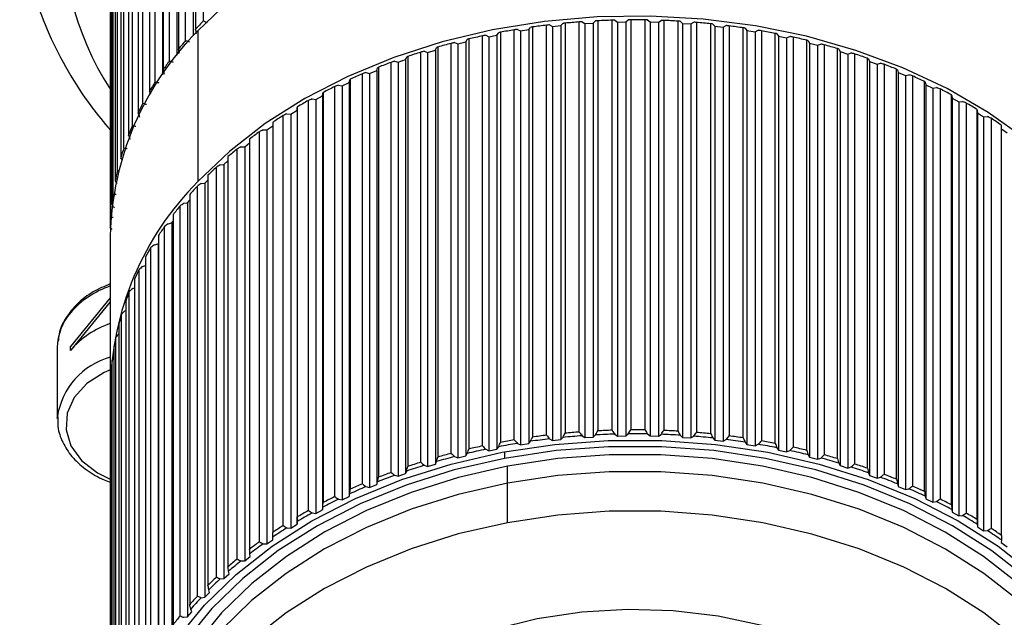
# Model space of a CAD drawing. Header units: millimetres. Extents: x 93 to 687, y 37 to 457.
# Tile 15 of 20: x 508 to 543, y 113 to 135. Entities that reach past the tile are written whole.
import ezdxf

# ---------------------------------------------------------------- set-up
doc = ezdxf.new("R2010")
doc.units = ezdxf.units.MM
doc.linetypes.add('SLD-Solid', pattern=[0])

msp = doc.modelspace()

# ---------------------------------------------------------------- linework, layer by layer
at = {"color": 7, "linetype": 'SLD-Solid', "lineweight": 25}
for p, q in [((514.457, 134.515), (514.457, 145.332)), ((514.171, 145.031), (514.171, 134.214)), ((513.817, 133.815), (513.817, 144.632)), ((514.081, 144.739), (514.081, 133.975)), ((513.558, 144.32), (513.558, 133.503)), ((513.24, 133.089), (513.24, 143.906)), ((513.501, 144.024), (513.501, 133.289)), ((513.01, 143.582), (513.01, 132.765)), ((512.986, 143.285), (512.986, 132.588)), ((512.73, 132.338), (512.73, 143.155)), ((512.529, 142.822), (512.529, 132.005)), ((512.287, 131.566), (512.287, 142.384)), ((512.116, 142.042), (512.116, 131.225)), ((511.913, 130.776), (511.913, 141.594)), ((511.773, 141.245), (511.773, 130.428)), ((511.61, 129.971), (511.61, 140.788)), ((511.501, 140.435), (511.501, 129.618)), ((511.379, 129.154), (511.379, 139.972)), ((511.302, 139.614), (511.302, 128.796)), ((511.222, 128.329), (511.222, 139.146)), ((511.176, 138.785), (511.176, 127.968)), ((511.138, 127.498), (511.138, 138.315)), ((511.124, 137.953), (511.124, 127.136)), ((527.221, 134.345), (527.296, 134.423)), ((527.372, 134.431), (527.372, 119.768)), ((527.88, 119.812), (527.88, 134.475)), ((527.98, 134.482), (528.08, 134.418)), ((528.08, 134.418), (528.379, 134.437)), ((528.08, 134.418), (528.08, 119.614)), ((528.379, 134.437), (528.461, 134.512)), ((528.379, 134.437), (528.379, 119.632)), ((528.543, 134.517), (528.543, 119.853)), ((529.055, 119.874), (529.055, 134.537)), ((529.149, 134.54), (529.243, 134.472)), ((529.243, 134.472), (529.543, 134.478)), ((529.243, 134.472), (529.243, 119.667)), ((529.543, 134.478), (529.631, 134.549)), ((529.543, 134.478), (529.543, 119.673)), ((529.72, 134.549), (529.72, 119.886)), ((530.232, 119.884), (530.232, 134.547)), ((530.32, 134.546), (530.408, 134.474)), ((530.408, 134.474), (530.708, 134.466)), ((530.408, 134.474), (530.408, 119.67)), ((530.708, 134.466), (530.803, 134.533)), ((530.708, 134.466), (530.708, 119.662)), ((530.898, 134.53), (530.898, 119.867)), ((531.409, 119.842), (531.409, 134.505)), ((531.49, 134.5), (531.571, 134.424)), ((531.571, 134.424), (531.87, 134.403)), ((531.571, 134.424), (531.571, 119.62)), ((531.87, 134.403), (531.971, 134.466)), ((531.87, 134.403), (531.87, 119.599)), ((532.071, 134.458), (532.071, 119.795)), ((532.579, 119.748), (532.579, 134.411)), ((532.654, 134.402), (532.728, 134.323)), ((514.255, 134.163), (514.255, 128.769)), ((524.94, 134.007), (525.001, 134.092)), ((525.062, 134.106), (525.062, 119.443)), ((525.559, 119.531), (525.559, 134.194)), ((525.67, 134.211), (525.78, 134.156)), ((525.78, 134.156), (526.073, 134.201)), ((525.78, 134.156), (525.78, 119.352)), ((526.073, 134.201), (526.141, 134.283)), ((526.073, 134.201), (526.073, 119.397)), ((526.21, 134.294), (526.21, 119.631)), ((526.713, 119.697), (526.713, 134.36)), ((526.819, 134.372), (526.924, 134.313)), ((526.924, 134.313), (527.221, 134.345)), ((526.924, 134.313), (526.924, 119.508)), ((527.221, 134.345), (527.221, 119.54)), ((532.728, 134.323), (533.024, 134.289)), ((532.728, 134.323), (532.728, 119.519)), ((533.024, 134.289), (533.13, 134.347)), ((533.024, 134.289), (533.024, 119.484)), ((533.236, 134.335), (533.236, 119.672)), ((533.739, 119.602), (533.739, 134.265)), ((533.806, 134.253), (533.873, 134.171)), ((533.873, 134.171), (533.873, 119.366)), ((533.873, 134.171), (534.166, 134.123)), ((534.166, 134.123), (534.277, 134.177)), ((534.166, 134.123), (534.166, 119.319)), ((534.388, 134.16), (534.388, 119.496)), ((534.883, 119.404), (534.883, 134.068)), ((534.943, 134.053), (535.003, 133.968)), ((523.306, 119.047), (523.306, 133.71)), ((523.425, 133.737), (523.544, 133.693)), ((523.544, 133.693), (523.827, 133.763)), ((523.544, 133.693), (523.544, 118.888)), ((523.827, 133.763), (523.881, 133.851)), ((523.827, 133.763), (523.827, 118.959)), ((523.934, 133.867), (523.934, 119.204)), ((524.422, 119.314), (524.422, 133.977)), ((524.537, 133.999), (524.652, 133.949)), ((524.652, 133.949), (524.94, 134.007)), ((524.652, 133.949), (524.652, 119.145)), ((524.94, 134.007), (524.94, 119.203)), ((535.003, 133.968), (535.003, 119.163)), ((535.003, 133.968), (535.29, 133.908)), ((535.29, 133.908), (535.406, 133.956)), ((535.29, 133.908), (535.29, 119.103)), ((535.522, 133.934), (535.522, 119.271)), ((536.008, 119.157), (536.008, 133.82)), ((536.06, 133.803), (536.112, 133.715)), ((536.112, 133.715), (536.112, 118.911)), ((536.112, 133.715), (536.394, 133.642)), ((522.216, 118.731), (522.216, 133.394)), ((522.339, 133.426), (522.462, 133.387)), ((522.462, 133.387), (522.738, 133.47)), ((522.462, 133.387), (522.462, 118.583)), ((522.738, 133.47), (522.783, 133.56)), ((522.738, 133.47), (522.738, 118.666)), ((522.829, 133.579), (522.829, 118.916)), ((536.394, 133.642), (536.513, 133.685)), ((536.394, 133.642), (536.394, 118.838)), ((536.633, 133.658), (536.633, 118.995)), ((537.108, 118.86), (537.108, 133.523)), ((537.152, 133.504), (537.197, 133.414)), ((537.197, 133.414), (537.197, 118.609)), ((537.197, 133.414), (537.471, 133.328)), ((537.471, 133.328), (537.594, 133.366)), ((521.157, 118.367), (521.157, 133.03)), ((521.283, 133.068), (521.409, 133.034)), ((521.409, 133.034), (521.677, 133.13)), ((521.409, 133.034), (521.409, 118.23)), ((521.677, 133.13), (521.714, 133.221)), ((521.677, 133.13), (521.677, 118.325)), ((521.752, 133.242), (521.752, 118.579)), ((537.471, 133.328), (537.471, 118.524)), ((537.718, 133.333), (537.718, 118.67)), ((538.18, 118.514), (538.18, 133.177)), ((538.216, 133.156), (538.252, 133.065)), ((538.252, 133.065), (538.252, 118.26)), ((538.252, 133.065), (538.519, 132.967)), ((538.519, 132.967), (538.645, 133)), ((520.26, 132.663), (520.389, 132.636)), ((520.389, 132.636), (520.648, 132.743)), ((520.389, 132.636), (520.389, 117.831)), ((520.648, 132.743), (520.677, 132.835)), ((520.648, 132.743), (520.648, 117.938)), ((520.707, 132.857), (520.707, 118.194)), ((538.519, 132.967), (538.519, 118.163)), ((538.772, 132.961), (538.772, 118.298)), ((539.219, 118.122), (539.219, 132.785)), ((539.247, 132.763), (539.275, 132.67)), ((539.275, 132.67), (539.275, 117.865)), ((539.275, 132.67), (539.532, 132.561)), ((519.407, 132.192), (519.656, 132.31)), ((519.656, 132.31), (519.677, 132.404)), ((519.656, 132.31), (519.656, 117.506)), ((519.698, 132.428), (519.698, 117.764)), ((520.132, 117.957), (520.132, 132.62)), ((539.532, 132.561), (539.661, 132.587)), ((539.532, 132.561), (539.532, 117.756)), ((539.79, 132.543), (539.79, 117.88)), ((540.221, 117.684), (540.221, 132.347)), ((540.241, 132.324), (540.26, 132.23)), ((512.537, 131.984), (512.537, 131.878)), ((518.704, 131.835), (518.716, 131.93)), ((518.729, 131.954), (518.729, 117.291)), ((519.145, 117.502), (519.145, 132.165)), ((519.276, 132.214), (519.407, 132.192)), ((519.407, 132.192), (519.407, 117.388)), ((540.26, 132.23), (540.26, 117.425)), ((540.26, 132.23), (540.508, 132.11)), ((540.508, 132.11), (540.639, 132.13)), ((540.508, 132.11), (540.508, 117.305)), ((540.77, 132.08), (540.77, 117.417)), ((518.2, 117.004), (518.2, 131.667)), ((518.333, 131.722), (518.465, 131.706)), ((518.465, 131.706), (518.704, 131.835)), ((518.465, 131.706), (518.465, 116.902)), ((518.704, 131.835), (518.704, 117.031)), ((541.183, 117.203), (541.183, 131.866)), ((541.194, 131.842), (541.205, 131.747)), ((541.205, 131.747), (541.205, 116.942)), ((541.205, 131.747), (541.441, 131.616)), ((541.441, 131.616), (541.574, 131.631)), ((541.441, 131.616), (541.441, 116.811)), ((517.569, 131.179), (517.796, 131.319)), ((517.796, 131.319), (517.8, 131.413)), ((517.796, 131.319), (517.796, 116.514)), ((517.804, 131.438), (517.804, 116.775)), ((541.707, 131.575), (541.707, 116.912)), ((542.099, 116.68), (542.099, 131.343)), ((542.102, 131.318), (542.105, 131.223)), ((516.927, 130.882), (516.927, 116.219)), ((517.302, 116.465), (517.302, 131.128)), ((517.436, 131.189), (517.569, 131.179)), ((517.569, 131.179), (517.569, 116.375)), ((542.105, 131.223), (542.105, 116.419)), ((542.105, 131.223), (542.329, 131.082)), ((542.329, 131.082), (542.462, 131.091)), ((542.329, 131.082), (542.329, 116.278)), ((542.596, 131.029), (542.596, 116.366)), ((516.453, 115.888), (516.453, 130.551)), ((516.588, 130.617), (516.722, 130.613)), ((516.722, 130.613), (516.927, 130.757)), ((516.722, 130.613), (516.722, 115.809)), ((542.968, 116.117), (542.968, 130.78)), ((542.968, 130.652), (543.167, 130.51)), ((516.101, 130.288), (516.101, 115.625)), ((515.658, 115.273), (515.658, 129.937)), ((515.792, 130.009), (515.926, 130.011)), ((515.926, 130.011), (516.101, 130.149)), ((515.926, 130.011), (515.926, 115.207)), ((515.186, 129.375), (515.329, 129.504)), ((515.329, 129.659), (515.329, 114.996)), ((511.379, 129.154), (511.424, 129.147)), ((514.918, 114.625), (514.918, 129.288)), ((515.052, 129.367), (515.186, 129.375)), ((515.186, 129.375), (515.186, 114.57)), ((514.503, 128.707), (514.615, 128.821)), ((514.615, 128.997), (514.615, 114.333)), ((514.237, 113.945), (514.237, 128.608)), ((514.37, 128.693), (514.503, 128.707)), ((514.503, 128.707), (514.503, 113.902)), ((513.881, 128.01), (513.96, 128.103)), ((513.96, 128.304), (513.96, 113.641)), ((513.618, 113.237), (513.618, 127.9)), ((513.75, 127.99), (513.881, 128.01)), ((513.881, 128.01), (513.881, 113.205)), ((513.369, 127.583), (513.369, 112.92)), ((511.127, 127.127), (511.127, 127.131)), ((513.063, 112.502), (513.063, 127.165)), ((513.193, 127.261), (513.322, 127.287)), ((513.322, 127.287), (513.369, 127.35)), ((513.322, 127.287), (513.322, 112.482)), ((511.123, 126.825), (511.123, 121.431)), ((512.843, 126.838), (512.843, 112.175)), ((512.575, 111.744), (512.575, 126.407)), ((512.702, 126.509), (512.829, 126.54)), ((512.829, 126.54), (512.843, 126.562)), ((512.829, 126.54), (512.829, 111.735)), ((512.384, 126.071), (512.384, 111.408)), ((512.155, 110.965), (512.155, 125.629)), ((512.279, 125.736), (512.384, 125.767)), ((511.994, 125.285), (511.994, 110.622)), ((511.925, 124.946), (511.994, 124.97)), ((511.123, 124.614), (509.7, 122.872)), ((511.804, 110.17), (511.804, 124.833)), ((511.123, 124.472), (509.7, 122.731)), ((511.674, 124.483), (511.674, 109.82)), ((511.525, 109.361), (511.525, 124.024)), ((511.642, 124.142), (511.674, 124.155)), ((511.427, 123.669), (511.427, 109.005)), ((511.319, 108.541), (511.319, 123.204)), ((509.231, 122.836), (509.231, 120.291)), ((509.7, 122.731), (509.7, 122.872)), ((511.252, 122.845), (511.252, 108.182)), ((511.186, 107.713), (511.186, 122.376)), ((511.151, 122.015), (511.151, 107.352)), ((511.151, 121.576), (511.126, 121.544)), ((511.126, 106.881), (511.126, 121.544)), ((511.123, 121.29), (511.123, 106.626)), ((509.231, 120.291), (509.232, 120.355)), ((527.221, 119.54), (527.296, 119.619)), ((527.98, 119.677), (528.08, 119.614)), ((528.08, 119.614), (528.379, 119.632)), ((528.379, 119.632), (528.461, 119.707)), ((529.149, 119.735), (529.243, 119.667)), ((529.243, 119.667), (529.543, 119.673)), ((529.543, 119.673), (529.631, 119.744)), ((530.32, 119.742), (530.408, 119.67)), ((530.408, 119.67), (530.708, 119.662)), ((530.708, 119.662), (530.803, 119.729)), ((531.49, 119.696), (531.571, 119.62)), ((531.571, 119.62), (531.87, 119.599)), ((531.87, 119.599), (531.971, 119.662)), ((524.94, 119.203), (525.001, 119.287)), ((525.67, 119.406), (525.78, 119.352)), ((525.78, 119.352), (526.073, 119.397)), ((526.073, 119.397), (526.141, 119.479)), ((526.819, 119.567), (526.924, 119.508)), ((526.924, 119.508), (527.221, 119.54)), ((532.654, 119.598), (532.728, 119.519)), ((532.728, 119.519), (533.024, 119.484)), ((533.024, 119.484), (533.13, 119.543)), ((533.806, 119.449), (533.873, 119.366)), ((533.873, 119.366), (534.166, 119.319)), ((534.166, 119.319), (534.277, 119.372)), ((523.425, 118.932), (523.544, 118.888)), ((523.544, 118.888), (523.827, 118.959)), ((523.827, 118.959), (523.881, 119.046)), ((524.537, 119.194), (524.652, 119.145)), ((524.652, 119.145), (524.94, 119.203)), ((525.209, 119.102), (525.209, 118.869)), ((534.943, 119.249), (535.003, 119.163)), ((535.003, 119.163), (535.29, 119.103)), ((535.29, 119.103), (535.406, 119.151)), ((536.06, 118.998), (536.112, 118.911)), ((522.339, 118.621), (522.462, 118.583)), ((522.462, 118.583), (522.738, 118.666)), ((522.738, 118.666), (522.783, 118.755)), ((525.315, 117.983), (525.315, 118.588)), ((536.112, 118.911), (536.394, 118.838)), ((536.394, 118.838), (536.513, 118.881)), ((537.152, 118.699), (537.197, 118.609)), ((537.197, 118.609), (537.471, 118.524)), ((537.471, 118.524), (537.594, 118.562)), ((521.283, 118.263), (521.409, 118.23)), ((521.409, 118.23), (521.677, 118.325)), ((521.677, 118.325), (521.714, 118.416)), ((538.216, 118.352), (538.252, 118.26)), ((538.252, 118.26), (538.519, 118.163)), ((520.26, 117.859), (520.389, 117.831)), ((520.389, 117.831), (520.648, 117.938)), ((520.648, 117.938), (520.677, 118.031)), ((525.312, 116.569), (525.312, 117.983)), ((538.519, 118.163), (538.645, 118.195)), ((539.247, 117.958), (539.275, 117.865)), ((539.275, 117.865), (539.532, 117.756)), ((519.407, 117.388), (519.656, 117.506)), ((519.656, 117.506), (519.677, 117.6)), ((539.532, 117.756), (539.661, 117.783)), ((540.241, 117.519), (540.26, 117.425)), ((519.276, 117.409), (519.407, 117.388)), ((540.26, 117.425), (540.508, 117.305)), ((540.508, 117.305), (540.639, 117.326)), ((518.333, 116.917), (518.465, 116.902)), ((518.465, 116.902), (518.704, 117.031)), ((518.704, 117.031), (518.716, 117.125)), ((541.194, 117.037), (541.205, 116.942)), ((541.205, 116.942), (541.441, 116.811)), ((541.441, 116.811), (541.574, 116.826)), ((517.569, 116.375), (517.796, 116.514)), ((517.796, 116.514), (517.8, 116.609)), ((542.102, 116.514), (542.105, 116.419)), ((517.436, 116.385), (517.569, 116.375)), ((542.105, 116.419), (542.329, 116.278)), ((542.329, 116.278), (542.462, 116.286)), ((516.588, 115.813), (516.722, 115.809)), ((516.722, 115.809), (516.935, 115.958)), ((516.935, 115.958), (516.931, 116.053)), ((542.962, 115.951), (542.956, 115.856)), ((542.956, 115.856), (543.167, 115.705)), ((516.126, 115.365), (516.113, 115.46)), ((515.792, 115.205), (515.926, 115.207)), ((515.926, 115.207), (516.126, 115.365)), ((515.186, 114.57), (515.371, 114.737)), ((515.371, 114.737), (515.35, 114.831)), ((515.052, 114.562), (515.186, 114.57)), ((514.503, 113.902), (514.673, 114.077)), ((514.673, 114.077), (514.644, 114.17)), ((514.37, 113.888), (514.503, 113.902)), ((513.881, 113.205), (514.035, 113.387)), ((514.035, 113.387), (513.998, 113.478)), ((513.75, 113.186), (513.881, 113.205))]:
    msp.add_line(p, q, dxfattribs=at)
at = {"color": 7, "linetype": 'SLD-Solid', "lineweight": 25, "flags": 128}
for points in [[(548.623, 126.825), (548.618, 127.113), (548.481, 128.452), (548.153, 129.775), (547.637, 131.068), (546.939, 132.317), (546.066, 133.51), (545.026, 134.635), (543.831, 135.679), (542.493, 136.632), (541.026, 137.485), (539.444, 138.228), (537.763, 138.854), (536.002, 139.357), (534.178, 139.731), (532.31, 139.973), (530.416, 140.08), (528.518, 140.051), (526.633, 139.886), (524.781, 139.587), (522.981, 139.158), (521.253, 138.601), (519.612, 137.924), (518.077, 137.133), (516.663, 136.236), (515.385, 135.243), (514.255, 134.163)], [(548.622, 121.361), (548.618, 121.718), (548.481, 123.058), (548.153, 124.381), (547.637, 125.674), (546.939, 126.923), (546.066, 128.116), (545.026, 129.24), (543.831, 130.284), (542.493, 131.238), (541.026, 132.09), (539.444, 132.834), (537.763, 133.46), (536.002, 133.963), (534.178, 134.337), (532.31, 134.579), (530.416, 134.686), (528.518, 134.657), (526.633, 134.492), (524.781, 134.193), (522.981, 133.763), (521.253, 133.207), (519.612, 132.53), (518.077, 131.739), (516.663, 130.842), (515.385, 129.848), (514.255, 128.769)], [(511.153, 122.048), (510.909, 121.939), (510.291, 121.543), (509.838, 121.046), (509.583, 120.483), (509.542, 119.893), (509.719, 119.316), (510.101, 118.791), (510.662, 118.353), (511.14, 118.115)], [(525.126, 119.087), (527.005, 119.369), (528.914, 119.511), (530.834, 119.511), (532.744, 119.369), (534.622, 119.086), (536.448, 118.667), (538.202, 118.114), (539.865, 117.435), (541.418, 116.637), (542.845, 115.728), (544.129, 114.719), (545.258, 113.62), (546.218, 112.444), (546.998, 111.204), (547.592, 109.912), (547.991, 108.584), (548.191, 107.234), (548.191, 105.876), (547.99, 104.525), (547.591, 103.197), (547.234, 102.368)], [(547.47, 103.795), (547.676, 104.56), (547.873, 105.887), (547.873, 107.222), (547.676, 108.549), (547.284, 109.854), (546.701, 111.123), (545.934, 112.342), (544.991, 113.498), (543.882, 114.577), (542.619, 115.569), (541.217, 116.462), (539.691, 117.246), (538.057, 117.914), (536.334, 118.456), (534.539, 118.869), (532.694, 119.146), (530.818, 119.286), (528.931, 119.286), (527.054, 119.147), (525.209, 118.869)], [(512.511, 102.368), (512.154, 103.199), (511.755, 104.528), (511.554, 105.878), (511.554, 107.236), (511.755, 108.586), (512.154, 109.915), (512.748, 111.206), (513.529, 112.446), (514.489, 113.622), (515.618, 114.721), (516.903, 115.73), (518.33, 116.638), (519.883, 117.436), (521.546, 118.115), (523.3, 118.667), (525.126, 119.087)], [(547.486, 106.556), (547.462, 107.207), (547.269, 108.503), (546.886, 109.779), (546.316, 111.019), (545.567, 112.21), (544.645, 113.339), (543.562, 114.394), (542.328, 115.363), (540.958, 116.235), (539.467, 117.002), (537.87, 117.654), (536.186, 118.184), (534.433, 118.587), (532.629, 118.859), (530.796, 118.995), (528.952, 118.995), (527.119, 118.859), (525.315, 118.588)], [(525.209, 118.869), (523.414, 118.457), (521.691, 117.915), (520.057, 117.247), (518.53, 116.463), (517.128, 115.571), (515.865, 114.579), (514.756, 113.5), (513.813, 112.344), (513.045, 111.125), (512.462, 109.856), (512.07, 108.551), (511.872, 107.224), (511.872, 105.89), (512.069, 104.563), (512.275, 103.795)], [(525.315, 118.588), (523.562, 118.185), (521.878, 117.655), (520.281, 117.003), (518.789, 116.237), (517.419, 115.365), (516.185, 114.396), (515.102, 113.341), (514.18, 112.212), (513.43, 111.021), (512.86, 109.781), (512.476, 108.505), (512.284, 107.209), (512.259, 106.556)], [(547.5, 105.941), (547.476, 106.592), (547.283, 107.89), (546.9, 109.166), (546.33, 110.407), (545.58, 111.599), (544.657, 112.73), (543.573, 113.785), (542.338, 114.755), (540.967, 115.628), (539.475, 116.395), (537.877, 117.048), (536.191, 117.579), (534.436, 117.982), (532.632, 118.254), (530.797, 118.39), (528.952, 118.39), (527.117, 118.254), (525.312, 117.983)], [(525.312, 117.983), (523.557, 117.58), (521.871, 117.049), (520.273, 116.397), (518.78, 115.63), (517.409, 114.757), (516.174, 113.787), (515.09, 112.731), (514.167, 111.601), (513.416, 110.409), (512.846, 109.168), (512.462, 107.892), (512.269, 106.594), (512.245, 105.941)], [(534.433, 92.485), (536.188, 92.888), (537.874, 93.418), (539.472, 94.071), (540.965, 94.838), (542.336, 95.711), (543.571, 96.68), (544.656, 97.736), (545.578, 98.866), (546.329, 100.058), (546.899, 101.299), (547.283, 102.575), (547.476, 103.873), (547.476, 105.178), (547.283, 106.476), (546.9, 107.752), (546.33, 108.993), (545.58, 110.185), (544.657, 111.316), (543.573, 112.371), (542.338, 113.341), (540.967, 114.214), (539.475, 114.981), (537.877, 115.634), (536.191, 116.165), (534.436, 116.568), (532.632, 116.84), (530.797, 116.976), (528.952, 116.976), (527.117, 116.84), (525.312, 116.569)], [(525.312, 116.569), (523.557, 116.166), (521.871, 115.635), (520.273, 114.983), (518.78, 114.216), (517.409, 113.343), (516.174, 112.373), (515.09, 111.317), (514.167, 110.187), (513.416, 108.995), (512.846, 107.754), (512.462, 106.478), (512.269, 105.18), (512.269, 103.875), (512.462, 102.578), (512.845, 101.301), (513.415, 100.06), (514.165, 98.868), (515.088, 97.738), (516.172, 96.682), (517.407, 95.712), (518.778, 94.839), (520.27, 94.072), (521.868, 93.419), (523.554, 92.889), (525.309, 92.485), (527.113, 92.214), (528.948, 92.077), (530.794, 92.077), (532.629, 92.213), (534.433, 92.485)], [(541.517, 108.36), (540.7, 109.36), (539.713, 110.28), (538.571, 111.105), (537.291, 111.822), (535.895, 112.42), (534.403, 112.889), (532.841, 113.223), (531.231, 113.416), (529.6, 113.464), (527.973, 113.367), (526.376, 113.127), (524.834, 112.747), (523.372, 112.234), (522.012, 111.595), (520.777, 110.841), (519.684, 109.983), (518.753, 109.034), (517.996, 108.011), (517.427, 106.929), (517.055, 105.805), (516.884, 104.657), (516.873, 104.272)]]:
    msp.add_lwpolyline(points, dxfattribs=at)
at = {"color": 7, "linetype": 'SLD-Solid', "lineweight": 25}
for centre, radius, start, end in [((520.361, 137.955), 10.957, 138.7759, 212.571), ((524.516, 124.665), 14.079, 135.6053, 137.2931), ((529.856, 108.323), 26.227, 94.3218, 95.4365), ((529.871, 108.103), 26.447, 91.7684, 92.877), ((529.873, 108.039), 26.511, 89.2221, 90.3289), ((529.876, 108.131), 26.419, 86.6727, 87.782), ((529.893, 108.377), 26.172, 84.1101, 85.2264), ((521.866, 126.577), 10.746, 135.0928, 178.6737), ((529.738, 109.197), 25.344, 99.49, 100.6305), ((529.816, 108.691), 25.857, 96.8922, 98.0176), ((529.94, 108.77), 25.776, 81.5242, 82.6519), ((530.026, 109.3), 25.239, 78.9046, 80.0483), ((523.843, 125.263), 13.178, 139.5369, 141.3006), ((529.425, 110.569), 23.937, 104.8096, 105.9944), ((529.61, 109.829), 24.699, 102.1255, 103.2858), ((530.163, 109.952), 24.573, 76.2407, 77.4049), ((529.175, 111.397), 23.072, 107.5532, 108.7674), ((530.36, 110.709), 23.791, 73.5216, 74.7112), ((523.193, 125.763), 12.358, 143.6444, 145.4854), ((528.856, 112.291), 22.122, 110.3678, 111.6165), ((530.622, 111.55), 22.91, 70.7359, 71.9559), ((530.952, 112.454), 21.947, 67.8722, 69.1275), ((522.581, 126.165), 11.626, 147.9296, 149.8471), ((528.468, 113.229), 21.107, 113.2651, 114.5536), ((531.352, 113.398), 20.922, 64.9184, 66.2144), ((528.013, 114.188), 20.045, 116.2573, 117.5909), ((531.819, 114.358), 19.855, 61.8621, 63.2041), ((527.494, 115.144), 18.957, 119.3568, 120.7409), ((522.025, 126.473), 10.99, 152.3892, 154.3801), ((532.349, 115.311), 18.764, 58.6909, 60.0844), ((526.919, 116.076), 17.862, 122.5762, 124.0163), ((532.932, 116.237), 17.67, 55.3921, 56.8427), ((521.538, 126.694), 10.455, 157.0142, 159.0723), ((526.299, 116.963), 16.779, 125.9278, 127.4292), ((521.133, 126.838), 10.025, 161.7889, 163.9054), ((525.645, 117.789), 15.726, 129.4238, 130.9915), ((520.822, 126.921), 9.703, 166.6908, 168.8539), ((524.97, 118.537), 14.719, 133.0754, 134.7139), ((521.857, 121.189), 10.735, 135.0817, 179.0808), ((524.291, 119.197), 13.771, 136.8923, 138.605), ((520.612, 126.957), 9.49, 171.6909, 173.8863), ((523.624, 119.763), 12.897, 140.8818, 142.6712), ((520.511, 126.967), 9.388, 176.7548, 178.966), ((522.985, 120.23), 12.104, 145.0485, 146.9151), ((522.39, 120.601), 11.404, 149.3922, 151.3346), ((521.855, 120.878), 10.801, 153.9081, 155.9221), ((512.185, 121.928), 3.283, 108.8831, 139.1832), ((521.393, 121.072), 10.3, 158.5848, 160.6635), ((511.174, 122.808), 1.943, 139.3258, 179.1661), ((509.828, 124.079), 0.128, 141.7152, 182.0308), ((521.019, 121.195), 9.906, 163.4046, 165.5381), ((512.185, 120.585), 3.283, 108.8831, 139.1832), ((520.74, 121.26), 9.62, 168.3427, 170.5182), ((511.818, 119.969), 2.615, 105.4345, 171.5078), ((520.566, 121.285), 9.444, 173.3681, 175.5706), ((520.502, 121.29), 9.379, 178.4448, 179.9999), ((529.816, 94.027), 25.857, 96.8922, 98.0176), ((529.857, 93.658), 26.086, 94.1252, 95.633), ((529.856, 93.659), 26.227, 94.3218, 95.4365), ((529.871, 93.44), 26.305, 91.573, 93.0724), ((529.871, 93.44), 26.447, 91.7684, 92.877), ((529.873, 93.376), 26.369, 89.027, 90.524), ((529.873, 93.376), 26.511, 89.2221, 90.3289), ((529.875, 93.468), 26.278, 86.4771, 87.9776), ((529.876, 93.468), 26.419, 86.6727, 87.782), ((529.893, 93.713), 26.032, 83.9133, 85.4232), ((529.893, 93.714), 26.172, 84.1101, 85.2264), ((529.94, 94.107), 25.776, 81.5242, 82.6519), ((529.61, 95.166), 24.699, 102.1255, 103.2858), ((529.738, 94.529), 25.208, 99.2889, 100.8315), ((529.738, 94.534), 25.344, 99.49, 100.6305), ((529.817, 94.025), 25.718, 96.6938, 98.216), ((529.939, 94.104), 25.638, 81.3254, 82.8507), ((530.025, 94.631), 25.104, 78.703, 80.2499), ((530.026, 94.637), 25.239, 78.9046, 80.0483), ((530.163, 95.289), 24.573, 76.2407, 77.4049), ((529.427, 95.893), 23.808, 104.6007, 106.2032), ((529.425, 95.906), 23.937, 104.8096, 105.9944), ((529.612, 95.157), 24.567, 101.921, 103.4903), ((530.162, 95.279), 24.441, 76.0354, 77.6102), ((530.36, 96.046), 23.791, 73.5216, 74.7112), ((529.178, 96.716), 22.948, 107.3392, 108.9815), ((529.175, 96.733), 23.072, 107.5532, 108.7674), ((530.357, 96.032), 23.664, 73.3118, 74.9209), ((530.617, 96.869), 22.787, 70.5209, 72.1709), ((530.622, 96.887), 22.91, 70.7359, 71.9559), ((528.862, 97.606), 22.004, 110.1477, 111.8366), ((528.856, 97.628), 22.122, 110.3678, 111.6165), ((530.952, 97.791), 21.947, 67.8722, 69.1275), ((528.476, 98.539), 20.994, 113.038, 114.7807), ((528.468, 98.566), 21.107, 113.2651, 114.5536), ((530.946, 97.768), 21.83, 67.6509, 69.3488), ((531.352, 98.735), 20.922, 64.9184, 66.2144), ((531.344, 98.706), 20.81, 64.6899, 66.4428), ((528.023, 99.493), 19.938, 116.0223, 117.826), ((528.013, 99.525), 20.045, 116.2573, 117.5909), ((531.809, 99.661), 19.748, 61.6255, 63.4407), ((531.819, 99.695), 19.855, 61.8621, 63.2041), ((527.507, 100.444), 18.856, 119.1128, 120.9849), ((527.494, 100.481), 18.957, 119.3568, 120.7409), ((532.335, 100.61), 18.664, 58.4452, 60.3301), ((532.349, 100.648), 18.764, 58.6909, 60.0844), ((526.919, 101.413), 17.862, 122.5762, 124.0163), ((526.935, 101.371), 17.767, 122.3223, 124.2701), ((532.915, 101.53), 17.576, 55.1364, 57.0984), ((532.932, 101.573), 17.67, 55.3921, 56.8427), ((526.299, 102.3), 16.779, 125.9278, 127.4292), ((526.318, 102.253), 16.69, 125.6631, 127.6939), ((525.645, 103.125), 15.726, 129.4238, 130.9915), ((525.667, 103.074), 15.642, 129.1475, 131.2679), ((524.97, 103.874), 14.719, 133.0754, 134.7139), ((524.997, 103.818), 14.64, 132.7866, 135.0027), ((524.291, 104.534), 13.771, 136.8923, 138.605), ((524.321, 104.475), 13.698, 136.5903, 138.9069), ((523.624, 105.1), 12.897, 140.8818, 142.6712)]:
    msp.add_arc(centre, radius, start, end, dxfattribs=at)
for points, knots in [([(507.894, 139.004), (507.89, 138.741), (507.88, 138.005), (508.053, 136.798), (508.396, 135.4), (508.913, 134.032), (509.597, 132.705), (510.331, 131.556), (510.898, 130.882), (511.127, 130.61)], [0, 0, 0, 0, 0.0883, 0.247904, 0.407559, 0.567625, 0.728379, 0.889977, 1, 1, 1, 1]), ([(514.457, 134.515), (514.481, 134.504), (514.526, 134.484), (514.571, 134.465), (514.59, 134.456)], [0, 0, 0, 0, 0.56, 1, 1, 1, 1]), ([(527.372, 134.431), (527.358, 134.43), (527.332, 134.427), (527.307, 134.425), (527.296, 134.423)], [0, 0, 0, 0, 0.56, 1, 1, 1, 1]), ([(527.98, 134.482), (527.961, 134.481), (527.928, 134.478), (527.895, 134.476), (527.88, 134.475)], [0, 0, 0, 0, 0.56, 1, 1, 1, 1]), ([(528.543, 134.517), (528.528, 134.516), (528.501, 134.514), (528.473, 134.513), (528.461, 134.512)], [0, 0, 0, 0, 0.56, 1, 1, 1, 1]), ([(529.149, 134.54), (529.131, 134.539), (529.1, 134.539), (529.068, 134.538), (529.055, 134.537)], [0, 0, 0, 0, 0.56, 1, 1, 1, 1]), ([(529.72, 134.549), (529.704, 134.549), (529.674, 134.549), (529.644, 134.549), (529.631, 134.549)], [0, 0, 0, 0, 0.56, 1, 1, 1, 1]), ([(530.32, 134.546), (530.304, 134.546), (530.275, 134.547), (530.245, 134.547), (530.232, 134.547)], [0, 0, 0, 0, 0.56, 1, 1, 1, 1]), ([(530.898, 134.53), (530.88, 134.531), (530.849, 134.532), (530.817, 134.533), (530.803, 134.533)], [0, 0, 0, 0, 0.56, 1, 1, 1, 1]), ([(531.49, 134.5), (531.475, 134.501), (531.448, 134.503), (531.421, 134.505), (531.409, 134.505)], [0, 0, 0, 0, 0.56, 1, 1, 1, 1]), ([(532.071, 134.458), (532.053, 134.46), (532.019, 134.462), (531.985, 134.465), (531.971, 134.466)], [0, 0, 0, 0, 0.56, 1, 1, 1, 1]), ([(532.654, 134.402), (532.64, 134.404), (532.615, 134.407), (532.59, 134.41), (532.579, 134.411)], [0, 0, 0, 0, 0.56, 1, 1, 1, 1]), ([(514.206, 134.052), (514.199, 134.082), (514.188, 134.136), (514.176, 134.19), (514.171, 134.214)], [0, 0, 0, 0, 0.56, 1, 1, 1, 1]), ([(525.062, 134.106), (525.051, 134.104), (525.031, 134.099), (525.01, 134.094), (525.001, 134.092)], [0, 0, 0, 0, 0.56, 1, 1, 1, 1]), ([(525.67, 134.211), (525.649, 134.208), (525.612, 134.202), (525.575, 134.197), (525.559, 134.194)], [0, 0, 0, 0, 0.56, 1, 1, 1, 1]), ([(526.21, 134.294), (526.197, 134.292), (526.174, 134.289), (526.151, 134.285), (526.141, 134.283)], [0, 0, 0, 0, 0.56, 1, 1, 1, 1]), ([(526.819, 134.372), (526.799, 134.37), (526.764, 134.366), (526.729, 134.362), (526.713, 134.36)], [0, 0, 0, 0, 0.56, 1, 1, 1, 1]), ([(533.236, 134.335), (533.217, 134.337), (533.181, 134.341), (533.146, 134.345), (533.13, 134.347)], [0, 0, 0, 0, 0.56, 1, 1, 1, 1]), ([(533.806, 134.253), (533.793, 134.255), (533.771, 134.259), (533.749, 134.263), (533.739, 134.265)], [0, 0, 0, 0, 0.56, 1, 1, 1, 1]), ([(534.388, 134.16), (534.367, 134.163), (534.33, 134.169), (534.293, 134.174), (534.277, 134.177)], [0, 0, 0, 0, 0.56, 1, 1, 1, 1]), ([(534.943, 134.053), (534.932, 134.056), (534.912, 134.061), (534.892, 134.066), (534.883, 134.068)], [0, 0, 0, 0, 0.56, 1, 1, 1, 1]), ([(513.817, 133.815), (513.842, 133.806), (513.886, 133.788), (513.93, 133.77), (513.949, 133.762)], [0, 0, 0, 0, 0.56, 1, 1, 1, 1]), ([(523.425, 133.737), (523.403, 133.732), (523.363, 133.723), (523.324, 133.714), (523.306, 133.71)], [0, 0, 0, 0, 0.56, 1, 1, 1, 1]), ([(523.934, 133.867), (523.924, 133.864), (523.906, 133.859), (523.888, 133.853), (523.881, 133.851)], [0, 0, 0, 0, 0.56, 1, 1, 1, 1]), ([(524.537, 133.999), (524.515, 133.995), (524.477, 133.988), (524.439, 133.98), (524.422, 133.977)], [0, 0, 0, 0, 0.56, 1, 1, 1, 1]), ([(535.522, 133.934), (535.5, 133.938), (535.462, 133.945), (535.423, 133.953), (535.406, 133.956)], [0, 0, 0, 0, 0.56, 1, 1, 1, 1]), ([(536.06, 133.803), (536.05, 133.806), (536.033, 133.812), (536.015, 133.817), (536.008, 133.82)], [0, 0, 0, 0, 0.56, 1, 1, 1, 1]), ([(513.601, 133.342), (513.593, 133.372), (513.579, 133.426), (513.565, 133.479), (513.558, 133.503)], [0, 0, 0, 0, 0.56, 1, 1, 1, 1]), ([(522.339, 133.426), (522.316, 133.42), (522.275, 133.409), (522.234, 133.399), (522.216, 133.394)], [0, 0, 0, 0, 0.56, 1, 1, 1, 1]), ([(522.829, 133.579), (522.82, 133.575), (522.805, 133.569), (522.79, 133.563), (522.783, 133.56)], [0, 0, 0, 0, 0.56, 1, 1, 1, 1]), ([(536.633, 133.658), (536.611, 133.663), (536.571, 133.672), (536.531, 133.681), (536.513, 133.685)], [0, 0, 0, 0, 0.56, 1, 1, 1, 1]), ([(537.152, 133.504), (537.144, 133.507), (537.129, 133.514), (537.115, 133.52), (537.108, 133.523)], [0, 0, 0, 0, 0.56, 1, 1, 1, 1]), ([(537.718, 133.333), (537.695, 133.339), (537.654, 133.35), (537.613, 133.361), (537.594, 133.366)], [0, 0, 0, 0, 0.56, 1, 1, 1, 1]), ([(513.24, 133.089), (513.265, 133.08), (513.308, 133.064), (513.352, 133.049), (513.371, 133.042)], [0, 0, 0, 0, 0.56, 1, 1, 1, 1]), ([(521.283, 133.068), (521.259, 133.061), (521.217, 133.048), (521.175, 133.036), (521.157, 133.03)], [0, 0, 0, 0, 0.56, 1, 1, 1, 1]), ([(521.752, 133.242), (521.745, 133.238), (521.732, 133.231), (521.72, 133.224), (521.714, 133.221)], [0, 0, 0, 0, 0.56, 1, 1, 1, 1]), ([(538.216, 133.156), (538.209, 133.16), (538.197, 133.167), (538.185, 133.174), (538.18, 133.177)], [0, 0, 0, 0, 0.56, 1, 1, 1, 1]), ([(538.772, 132.961), (538.748, 132.968), (538.706, 132.981), (538.664, 132.994), (538.645, 133)], [0, 0, 0, 0, 0.56, 1, 1, 1, 1]), ([(513.061, 132.607), (513.052, 132.636), (513.035, 132.689), (513.018, 132.742), (513.01, 132.765)], [0, 0, 0, 0, 0.56, 1, 1, 1, 1]), ([(520.26, 132.663), (520.236, 132.655), (520.193, 132.641), (520.15, 132.626), (520.132, 132.62)], [0, 0, 0, 0, 0.56, 1, 1, 1, 1]), ([(520.707, 132.857), (520.701, 132.853), (520.691, 132.846), (520.682, 132.839), (520.677, 132.835)], [0, 0, 0, 0, 0.56, 1, 1, 1, 1]), ([(539.247, 132.763), (539.242, 132.767), (539.233, 132.774), (539.223, 132.782), (539.219, 132.785)], [0, 0, 0, 0, 0.56, 1, 1, 1, 1]), ([(512.73, 132.338), (512.754, 132.331), (512.796, 132.317), (512.839, 132.303), (512.858, 132.297)], [0, 0, 0, 0, 0.56, 1, 1, 1, 1]), ([(519.698, 132.428), (519.694, 132.423), (519.687, 132.416), (519.68, 132.408), (519.677, 132.404)], [0, 0, 0, 0, 0.56, 1, 1, 1, 1]), ([(539.79, 132.543), (539.766, 132.551), (539.723, 132.566), (539.68, 132.581), (539.661, 132.587)], [0, 0, 0, 0, 0.56, 1, 1, 1, 1]), ([(540.241, 132.324), (540.237, 132.328), (540.231, 132.336), (540.224, 132.344), (540.221, 132.347)], [0, 0, 0, 0, 0.56, 1, 1, 1, 1]), ([(512.568, 131.901), (512.563, 131.913), (512.55, 131.948), (512.537, 131.982), (512.529, 132.005)], [0, 0, 0, 0, 0.3371341, 1, 1, 1, 1]), ([(518.729, 131.954), (518.726, 131.949), (518.722, 131.941), (518.718, 131.933), (518.716, 131.93)], [0, 0, 0, 0, 0.56, 1, 1, 1, 1]), ([(519.276, 132.214), (519.251, 132.205), (519.208, 132.189), (519.164, 132.172), (519.145, 132.165)], [0, 0, 0, 0, 0.56, 1, 1, 1, 1]), ([(540.77, 132.08), (540.746, 132.09), (540.702, 132.106), (540.658, 132.123), (540.639, 132.13)], [0, 0, 0, 0, 0.56, 1, 1, 1, 1]), ([(518.333, 131.722), (518.308, 131.712), (518.264, 131.694), (518.22, 131.675), (518.2, 131.667)], [0, 0, 0, 0, 0.56, 1, 1, 1, 1]), ([(541.194, 131.842), (541.192, 131.846), (541.188, 131.854), (541.184, 131.862), (541.183, 131.866)], [0, 0, 0, 0, 0.56, 1, 1, 1, 1]), ([(541.707, 131.575), (541.682, 131.586), (541.638, 131.604), (541.593, 131.623), (541.574, 131.631)], [0, 0, 0, 0, 0.56, 1, 1, 1, 1]), ([(512.182, 131.071), (512.169, 131.1), (512.147, 131.151), (512.125, 131.203), (512.116, 131.225)], [0, 0, 0, 0, 0.56, 1, 1, 1, 1]), ([(512.287, 131.566), (512.31, 131.56), (512.352, 131.548), (512.393, 131.536), (512.412, 131.531)], [0, 0, 0, 0, 0.56, 1, 1, 1, 1]), ([(517.804, 131.438), (517.803, 131.433), (517.802, 131.425), (517.8, 131.417), (517.8, 131.413)], [0, 0, 0, 0, 0.56, 1, 1, 1, 1]), ([(542.102, 131.318), (542.102, 131.323), (542.101, 131.331), (542.1, 131.339), (542.099, 131.343)], [0, 0, 0, 0, 0.56, 1, 1, 1, 1]), ([(517.436, 131.189), (517.411, 131.178), (517.366, 131.158), (517.322, 131.137), (517.302, 131.128)], [0, 0, 0, 0, 0.56, 1, 1, 1, 1]), ([(542.596, 131.029), (542.571, 131.041), (542.527, 131.061), (542.482, 131.082), (542.462, 131.091)], [0, 0, 0, 0, 0.56, 1, 1, 1, 1]), ([(511.913, 130.776), (511.936, 130.771), (511.976, 130.761), (512.017, 130.751), (512.035, 130.746)], [0, 0, 0, 0, 0.56, 1, 1, 1, 1]), ([(516.588, 130.617), (516.563, 130.605), (516.518, 130.583), (516.473, 130.561), (516.453, 130.551)], [0, 0, 0, 0, 0.56, 1, 1, 1, 1]), ([(511.846, 130.278), (511.832, 130.306), (511.808, 130.356), (511.783, 130.406), (511.773, 130.428)], [0, 0, 0, 0, 0.56, 1, 1, 1, 1]), ([(511.61, 129.971), (511.632, 129.967), (511.671, 129.958), (511.711, 129.95), (511.728, 129.946)], [0, 0, 0, 0, 0.56, 1, 1, 1, 1]), ([(515.792, 130.009), (515.767, 129.996), (515.722, 129.972), (515.677, 129.947), (515.658, 129.937)], [0, 0, 0, 0, 0.56, 1, 1, 1, 1]), ([(511.553, 129.522), (511.547, 129.532), (511.53, 129.564), (511.513, 129.596), (511.501, 129.618)], [0, 0, 0, 0, 0.322256, 1, 1, 1, 1]), ([(515.052, 129.367), (515.027, 129.352), (514.982, 129.326), (514.937, 129.3), (514.918, 129.288)], [0, 0, 0, 0, 0.56, 1, 1, 1, 1]), ([(511.371, 128.683), (511.36, 128.7), (511.338, 128.738), (511.315, 128.775), (511.302, 128.796)], [0, 0, 0, 0, 0.444339, 1, 1, 1, 1]), ([(514.37, 128.693), (514.345, 128.677), (514.301, 128.649), (514.257, 128.621), (514.237, 128.608)], [0, 0, 0, 0, 0.56, 1, 1, 1, 1]), ([(511.222, 128.329), (511.242, 128.326), (511.278, 128.321), (511.315, 128.316), (511.331, 128.314)], [0, 0, 0, 0, 0.56, 1, 1, 1, 1]), ([(511.269, 127.829), (511.252, 127.855), (511.221, 127.901), (511.19, 127.948), (511.176, 127.968)], [0, 0, 0, 0, 0.56, 1, 1, 1, 1]), ([(513.75, 127.99), (513.725, 127.973), (513.681, 127.943), (513.638, 127.913), (513.618, 127.9)], [0, 0, 0, 0, 0.56, 1, 1, 1, 1]), ([(511.138, 127.498), (511.157, 127.496), (511.188, 127.493), (511.22, 127.49), (511.232, 127.489)], [0, 0, 0, 0, 0.613439, 1, 1, 1, 1]), ([(511.182, 127.057), (511.177, 127.063), (511.158, 127.09), (511.139, 127.116), (511.124, 127.136)], [0, 0, 0, 0, 0.250462, 1, 1, 1, 1]), ([(513.193, 127.261), (513.169, 127.243), (513.126, 127.211), (513.082, 127.179), (513.063, 127.165)], [0, 0, 0, 0, 0.56, 1, 1, 1, 1]), ([(512.702, 126.509), (512.678, 126.49), (512.636, 126.456), (512.594, 126.422), (512.575, 126.407)], [0, 0, 0, 0, 0.56, 1, 1, 1, 1]), ([(512.279, 125.736), (512.256, 125.716), (512.214, 125.68), (512.173, 125.644), (512.155, 125.629)], [0, 0, 0, 0, 0.56, 1, 1, 1, 1]), ([(511.123, 125.11), (510.914, 125.021), (510.478, 124.836), (510.025, 124.492), (509.804, 124.243), (509.728, 124.158)], [0, 0, 0, 0, 0.376198, 0.7852289, 1, 1, 1, 1]), ([(511.925, 124.946), (511.903, 124.925), (511.862, 124.888), (511.822, 124.85), (511.804, 124.833)], [0, 0, 0, 0, 0.56, 1, 1, 1, 1]), ([(509.728, 124.158), (509.66, 124.066), (509.467, 123.805), (509.29, 123.431), (509.272, 123.147), (509.267, 123.06)], [0, 0, 0, 0, 0.274687, 0.776098, 1, 1, 1, 1]), ([(511.642, 124.142), (511.62, 124.12), (511.581, 124.081), (511.543, 124.041), (511.525, 124.024)], [0, 0, 0, 0, 0.56, 1, 1, 1, 1]), ([(511.427, 123.322), (511.407, 123.301), (511.371, 123.261), (511.335, 123.222), (511.319, 123.204)], [0, 0, 0, 0, 0.542414, 1, 1, 1, 1]), ([(511.252, 122.455), (511.246, 122.448), (511.223, 122.421), (511.201, 122.395), (511.186, 122.376)], [0, 0, 0, 0, 0.288929, 1, 1, 1, 1]), ([(509.249, 120.36), (509.247, 120.215), (509.242, 119.88), (509.436, 119.37), (509.783, 118.864), (510.28, 118.431), (510.754, 118.154), (511.062, 118.039), (511.14, 118.01)], [0, 0, 0, 0, 0.1466606, 0.3401762, 0.5345123, 0.7317903, 0.931734, 1, 1, 1, 1]), ([(526.141, 119.479), (526.154, 119.507), (526.177, 119.558), (526.2, 119.609), (526.21, 119.631)], [0, 0, 0, 0, 0.56, 1, 1, 1, 1]), ([(526.713, 119.697), (526.733, 119.673), (526.768, 119.63), (526.803, 119.586), (526.819, 119.567)], [0, 0, 0, 0, 0.56, 1, 1, 1, 1]), ([(527.296, 119.619), (527.31, 119.647), (527.335, 119.697), (527.361, 119.746), (527.372, 119.768)], [0, 0, 0, 0, 0.56, 1, 1, 1, 1]), ([(527.88, 119.812), (527.899, 119.787), (527.932, 119.742), (527.965, 119.697), (527.98, 119.677)], [0, 0, 0, 0, 0.56, 1, 1, 1, 1]), ([(528.461, 119.707), (528.476, 119.735), (528.504, 119.783), (528.531, 119.832), (528.543, 119.853)], [0, 0, 0, 0, 0.56, 1, 1, 1, 1]), ([(529.055, 119.874), (529.072, 119.848), (529.104, 119.802), (529.135, 119.756), (529.149, 119.735)], [0, 0, 0, 0, 0.56, 1, 1, 1, 1]), ([(529.631, 119.744), (529.648, 119.771), (529.678, 119.818), (529.707, 119.865), (529.72, 119.886)], [0, 0, 0, 0, 0.56, 1, 1, 1, 1]), ([(530.232, 119.884), (530.249, 119.858), (530.278, 119.81), (530.307, 119.762), (530.32, 119.742)], [0, 0, 0, 0, 0.56, 1, 1, 1, 1]), ([(530.803, 119.729), (530.821, 119.755), (530.852, 119.801), (530.884, 119.847), (530.898, 119.867)], [0, 0, 0, 0, 0.56, 1, 1, 1, 1]), ([(531.409, 119.842), (531.424, 119.815), (531.451, 119.766), (531.478, 119.717), (531.49, 119.696)], [0, 0, 0, 0, 0.56, 1, 1, 1, 1]), ([(531.971, 119.662), (531.989, 119.687), (532.023, 119.731), (532.057, 119.776), (532.071, 119.795)], [0, 0, 0, 0, 0.56, 1, 1, 1, 1]), ([(532.579, 119.748), (532.593, 119.72), (532.618, 119.67), (532.643, 119.62), (532.654, 119.598)], [0, 0, 0, 0, 0.56, 1, 1, 1, 1]), ([(533.13, 119.543), (533.15, 119.567), (533.185, 119.61), (533.221, 119.653), (533.236, 119.672)], [0, 0, 0, 0, 0.56, 1, 1, 1, 1]), ([(524.422, 119.314), (524.443, 119.292), (524.482, 119.252), (524.52, 119.212), (524.537, 119.194)], [0, 0, 0, 0, 0.56, 1, 1, 1, 1]), ([(525.001, 119.287), (525.013, 119.316), (525.033, 119.368), (525.053, 119.42), (525.062, 119.443)], [0, 0, 0, 0, 0.56, 1, 1, 1, 1]), ([(525.559, 119.531), (525.58, 119.508), (525.616, 119.466), (525.653, 119.424), (525.67, 119.406)], [0, 0, 0, 0, 0.56, 1, 1, 1, 1]), ([(533.739, 119.602), (533.751, 119.573), (533.774, 119.522), (533.796, 119.471), (533.806, 119.449)], [0, 0, 0, 0, 0.56, 1, 1, 1, 1]), ([(534.277, 119.372), (534.297, 119.395), (534.335, 119.437), (534.372, 119.478), (534.388, 119.496)], [0, 0, 0, 0, 0.56, 1, 1, 1, 1]), ([(534.883, 119.404), (534.894, 119.375), (534.914, 119.323), (534.934, 119.271), (534.943, 119.249)], [0, 0, 0, 0, 0.56, 1, 1, 1, 1]), ([(535.406, 119.151), (535.428, 119.174), (535.466, 119.213), (535.505, 119.253), (535.522, 119.271)], [0, 0, 0, 0, 0.56, 1, 1, 1, 1]), ([(522.783, 118.755), (522.792, 118.785), (522.807, 118.839), (522.822, 118.892), (522.829, 118.916)], [0, 0, 0, 0, 0.56, 1, 1, 1, 1]), ([(523.306, 119.047), (523.328, 119.026), (523.368, 118.987), (523.408, 118.949), (523.425, 118.932)], [0, 0, 0, 0, 0.56, 1, 1, 1, 1]), ([(523.881, 119.046), (523.89, 119.076), (523.908, 119.128), (523.926, 119.181), (523.934, 119.204)], [0, 0, 0, 0, 0.56, 1, 1, 1, 1]), ([(536.008, 119.157), (536.018, 119.127), (536.035, 119.074), (536.052, 119.022), (536.06, 118.998)], [0, 0, 0, 0, 0.56, 1, 1, 1, 1]), ([(536.513, 118.881), (536.536, 118.902), (536.576, 118.94), (536.616, 118.978), (536.633, 118.995)], [0, 0, 0, 0, 0.56, 1, 1, 1, 1]), ([(521.714, 118.416), (521.721, 118.447), (521.734, 118.501), (521.746, 118.555), (521.752, 118.579)], [0, 0, 0, 0, 0.56, 1, 1, 1, 1]), ([(522.216, 118.731), (522.239, 118.71), (522.28, 118.674), (522.321, 118.637), (522.339, 118.621)], [0, 0, 0, 0, 0.56, 1, 1, 1, 1]), ([(537.108, 118.86), (537.116, 118.83), (537.131, 118.776), (537.146, 118.723), (537.152, 118.699)], [0, 0, 0, 0, 0.56, 1, 1, 1, 1]), ([(537.594, 118.562), (537.618, 118.582), (537.659, 118.618), (537.7, 118.654), (537.718, 118.67)], [0, 0, 0, 0, 0.56, 1, 1, 1, 1]), ([(521.157, 118.367), (521.18, 118.348), (521.222, 118.313), (521.264, 118.278), (521.283, 118.263)], [0, 0, 0, 0, 0.56, 1, 1, 1, 1]), ([(538.18, 118.514), (538.187, 118.484), (538.199, 118.43), (538.211, 118.376), (538.216, 118.352)], [0, 0, 0, 0, 0.56, 1, 1, 1, 1]), ([(538.645, 118.195), (538.669, 118.214), (538.711, 118.249), (538.753, 118.283), (538.772, 118.298)], [0, 0, 0, 0, 0.56, 1, 1, 1, 1]), ([(520.132, 117.957), (520.156, 117.938), (520.198, 117.906), (520.241, 117.873), (520.26, 117.859)], [0, 0, 0, 0, 0.56, 1, 1, 1, 1]), ([(520.677, 118.031), (520.683, 118.061), (520.693, 118.116), (520.702, 118.17), (520.707, 118.194)], [0, 0, 0, 0, 0.56, 1, 1, 1, 1]), ([(539.219, 118.122), (539.224, 118.091), (539.234, 118.037), (539.243, 117.982), (539.247, 117.958)], [0, 0, 0, 0, 0.56, 1, 1, 1, 1]), ([(539.661, 117.783), (539.685, 117.801), (539.728, 117.833), (539.772, 117.866), (539.79, 117.88)], [0, 0, 0, 0, 0.56, 1, 1, 1, 1]), ([(519.677, 117.6), (519.681, 117.63), (519.688, 117.685), (519.695, 117.74), (519.698, 117.764)], [0, 0, 0, 0, 0.56, 1, 1, 1, 1]), ([(540.221, 117.684), (540.225, 117.653), (540.232, 117.598), (540.238, 117.543), (540.241, 117.519)], [0, 0, 0, 0, 0.56, 1, 1, 1, 1]), ([(518.716, 117.125), (518.719, 117.156), (518.723, 117.211), (518.727, 117.266), (518.729, 117.291)], [0, 0, 0, 0, 0.56, 1, 1, 1, 1]), ([(519.145, 117.502), (519.169, 117.485), (519.213, 117.454), (519.257, 117.423), (519.276, 117.409)], [0, 0, 0, 0, 0.56, 1, 1, 1, 1]), ([(540.639, 117.326), (540.663, 117.343), (540.707, 117.373), (540.751, 117.404), (540.77, 117.417)], [0, 0, 0, 0, 0.56, 1, 1, 1, 1]), ([(541.183, 117.203), (541.185, 117.172), (541.188, 117.117), (541.192, 117.061), (541.194, 117.037)], [0, 0, 0, 0, 0.56, 1, 1, 1, 1]), ([(518.2, 117.004), (518.225, 116.988), (518.269, 116.959), (518.314, 116.93), (518.333, 116.917)], [0, 0, 0, 0, 0.56, 1, 1, 1, 1]), ([(541.574, 116.826), (541.599, 116.842), (541.643, 116.871), (541.687, 116.899), (541.707, 116.912)], [0, 0, 0, 0, 0.56, 1, 1, 1, 1]), ([(517.302, 116.465), (517.327, 116.45), (517.372, 116.423), (517.416, 116.396), (517.436, 116.385)], [0, 0, 0, 0, 0.56, 1, 1, 1, 1]), ([(517.8, 116.609), (517.801, 116.64), (517.802, 116.695), (517.803, 116.75), (517.804, 116.775)], [0, 0, 0, 0, 0.56, 1, 1, 1, 1]), ([(542.099, 116.68), (542.1, 116.649), (542.101, 116.593), (542.102, 116.538), (542.102, 116.514)], [0, 0, 0, 0, 0.56, 1, 1, 1, 1]), ([(516.931, 116.053), (516.93, 116.084), (516.929, 116.139), (516.927, 116.194), (516.927, 116.219)], [0, 0, 0, 0, 0.56, 1, 1, 1, 1]), ([(542.462, 116.286), (542.488, 116.301), (542.532, 116.328), (542.577, 116.354), (542.596, 116.366)], [0, 0, 0, 0, 0.56, 1, 1, 1, 1]), ([(542.968, 116.117), (542.967, 116.086), (542.965, 116.031), (542.963, 115.975), (542.962, 115.951)], [0, 0, 0, 0, 0.56, 1, 1, 1, 1]), ([(516.453, 115.888), (516.478, 115.874), (516.523, 115.849), (516.568, 115.824), (516.588, 115.813)], [0, 0, 0, 0, 0.56, 1, 1, 1, 1]), ([(516.113, 115.46), (516.111, 115.49), (516.107, 115.546), (516.103, 115.601), (516.101, 115.625)], [0, 0, 0, 0, 0.56, 1, 1, 1, 1]), ([(515.658, 115.273), (515.683, 115.261), (515.727, 115.238), (515.772, 115.215), (515.792, 115.205)], [0, 0, 0, 0, 0.56, 1, 1, 1, 1]), ([(515.35, 114.831), (515.346, 114.862), (515.339, 114.917), (515.332, 114.972), (515.329, 114.996)], [0, 0, 0, 0, 0.56, 1, 1, 1, 1]), ([(514.918, 114.625), (514.943, 114.613), (514.988, 114.592), (515.032, 114.572), (515.052, 114.562)], [0, 0, 0, 0, 0.56, 1, 1, 1, 1]), ([(514.644, 114.17), (514.638, 114.2), (514.629, 114.255), (514.619, 114.309), (514.615, 114.333)], [0, 0, 0, 0, 0.56, 1, 1, 1, 1]), ([(513.998, 113.478), (513.991, 113.509), (513.978, 113.563), (513.966, 113.617), (513.96, 113.641)], [0, 0, 0, 0, 0.56, 1, 1, 1, 1]), ([(514.237, 113.945), (514.262, 113.935), (514.306, 113.916), (514.351, 113.897), (514.37, 113.888)], [0, 0, 0, 0, 0.56, 1, 1, 1, 1]), ([(513.618, 113.237), (513.643, 113.227), (513.687, 113.21), (513.731, 113.193), (513.75, 113.186)], [0, 0, 0, 0, 0.56, 1, 1, 1, 1])]:
    msp.add_open_spline(points, degree=3, knots=knots, dxfattribs=at)

doc.saveas('drawing.dxf')
